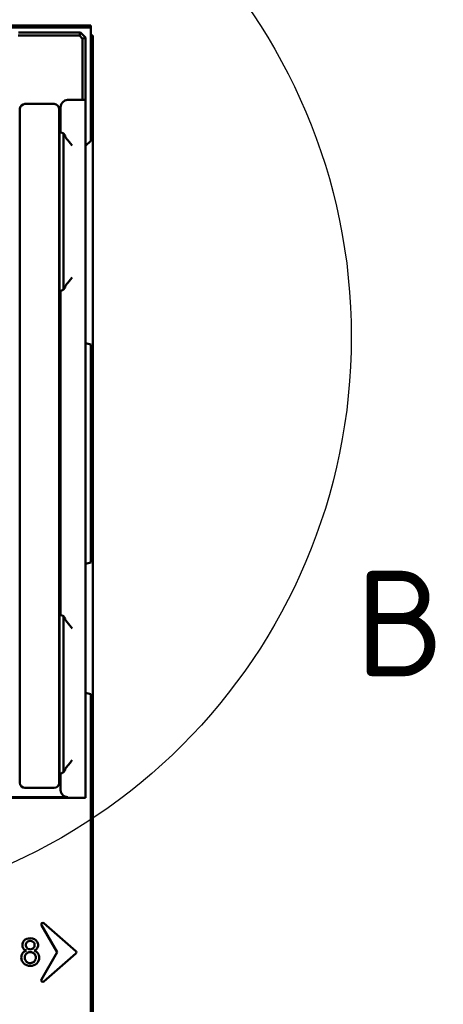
# Model space of a CAD drawing. Header units: millimetres. Extents: x 0 to 5104, y -184 to 1188.
# Tile 95 of 221: x 676 to 718, y 1010 to 1108. Entities that reach past the tile are written whole.
import ezdxf

# ---------------------------------------------------------------- set-up
doc = ezdxf.new("R2010")
doc.units = ezdxf.units.MM
doc.header["$LTSCALE"] = 2
doc.layers.add('Detailumgrenzung (ISO)', color=7, linetype='Continuous', lineweight=25)
doc.layers.add('Sichtbar (ISO)', color=7, linetype='Continuous', lineweight=50)
doc.styles.add('Bezeichnungstext (DIN)', font='isocpeur.ttf')

# ---------------------------------------------------------------- blocks, each defined once
blk = doc.blocks.new('2DDetail2')
at = {"layer": 'Detailumgrenzung (ISO)'}
blk.add_circle((325.719, 538.369), 28.711, dxfattribs=at)
at = {"layer": 'Detailumgrenzung (ISO)', "insert": (354.624, 521.493), "char_height": 5.25, "attachment_point": 7, "style": 'Bezeichnungstext (DIN)'}
blk.add_mtext('B', dxfattribs=at)

msp = doc.modelspace()

# ---------------------------------------------------------------- linework, layer by layer
at = {"layer": 'Sichtbar (ISO)'}
for p, q in [((651.98, 1107.68), (682.93, 1107.68)), ((674.206, 1107.48), (682.543, 1107.48)), ((682.93, 1107.48), (682.543, 1107.48)), ((682.93, 1107.48), (682.93, 1107.68)), ((682.93, 1107.093), (682.93, 1107.48)), ((681.806, 1106.68), (675.729, 1106.68)), ((675.745, 1106.98), (681.93, 1106.98)), ((681.806, 1106.68), (681.93, 1106.98)), ((682.13, 1106.355), (681.806, 1106.68)), ((681.93, 1106.98), (682.43, 1106.48)), ((682.13, 1106.355), (682.43, 1106.48)), ((682.13, 1100.279), (682.13, 1106.355)), ((682.43, 1106.48), (682.43, 1100.295)), ((682.93, 1107.093), (682.93, 1098.755)), ((683.13, 1106.68), (682.93, 1106.68)), ((683.13, 1106.68), (683.13, 611.58)), ((676.391, 1099.885), (679.291, 1099.885)), ((679.941, 1099.579), (679.941, 1097.095)), ((682.13, 1100.279), (680.64, 1100.279)), ((682.13, 1100.279), (682.43, 1100.295)), ((682.43, 1099.671), (682.43, 1100.295)), ((682.43, 1097.673), (682.43, 1099.671)), ((675.891, 1097.885), (675.891, 1099.385)), ((679.791, 1099.385), (679.791, 1097.885)), ((682.93, 1097.61), (682.93, 1098.755)), ((675.891, 1097.885), (675.891, 1033.881)), ((679.791, 1033.881), (679.791, 1097.885)), ((682.43, 1033.261), (682.43, 1097.673)), ((682.93, 1097.61), (682.93, 1096.24)), ((679.941, 1097.095), (679.841, 1096.995)), ((679.841, 1096.995), (679.841, 1096.338)), ((679.941, 1097.095), (680.241, 1096.945)), ((680.241, 1096.738), (680.241, 1096.945)), ((680.241, 1096.945), (680.379, 1096.738)), ((680.241, 1096.738), (680.241, 1095.739)), ((679.841, 1095.739), (679.841, 1096.338)), ((679.841, 1095.739), (679.841, 1082.637)), ((680.241, 1082.637), (680.241, 1095.739)), ((682.43, 1095.72), (682.93, 1096.22)), ((682.93, 1096.228), (682.93, 1096.24)), ((682.93, 1096.22), (682.93, 1096.228)), ((679.841, 1082.038), (679.841, 1082.637)), ((679.841, 1082.038), (679.841, 1081.381)), ((680.241, 1082.637), (680.241, 1081.638)), ((679.841, 1081.381), (679.941, 1081.281)), ((680.241, 1081.431), (679.941, 1081.281)), ((679.941, 1081.281), (679.941, 1049.095)), ((680.379, 1081.638), (680.241, 1081.431)), ((680.241, 1081.431), (680.241, 1081.638)), ((682.43, 1076.114), (682.93, 1075.979)), ((682.93, 1075.973), (682.93, 1075.979)), ((682.93, 1075.964), (682.93, 1075.973)), ((682.93, 1075.964), (682.93, 1074.968)), ((682.93, 1074.003), (682.93, 1074.968)), ((682.93, 1074.003), (682.93, 1056.256)), ((682.93, 1055.291), (682.93, 1056.256)), ((682.93, 1055.291), (682.93, 1054.295)), ((682.43, 1054.146), (682.93, 1054.28)), ((682.93, 1054.286), (682.93, 1054.295)), ((682.93, 1054.28), (682.93, 1054.286)), ((679.941, 1049.095), (679.841, 1048.995)), ((679.841, 1048.995), (679.841, 1048.338)), ((679.941, 1049.095), (680.241, 1048.945)), ((680.241, 1048.738), (680.241, 1048.945)), ((680.241, 1048.945), (680.379, 1048.738)), ((680.241, 1048.738), (680.241, 1047.739)), ((679.841, 1047.739), (679.841, 1048.338)), ((679.841, 1047.739), (679.841, 1034.637)), ((680.241, 1034.637), (680.241, 1047.739)), ((682.43, 1041.326), (682.93, 1041.192)), ((682.93, 1041.186), (682.93, 1041.192)), ((682.93, 1041.177), (682.93, 1041.186)), ((682.93, 1040.181), (682.93, 1041.177)), ((682.93, 1039.216), (682.93, 1040.181)), ((682.93, 1039.216), (682.93, 1030.801)), ((675.891, 1032.381), (675.891, 1033.881)), ((679.791, 1033.881), (679.791, 1032.381)), ((679.841, 1034.038), (679.841, 1034.637)), ((679.841, 1034.038), (679.841, 1033.381)), ((680.241, 1034.637), (680.241, 1033.638)), ((679.841, 1033.381), (679.941, 1033.281)), ((680.241, 1033.431), (679.941, 1033.281)), ((679.941, 1031.658), (679.941, 1033.281)), ((680.379, 1033.638), (680.241, 1033.431)), ((680.241, 1033.431), (680.241, 1033.638)), ((682.43, 1031.261), (682.43, 1033.261)), ((675.029, 1030.959), (680.641, 1030.959)), ((679.291, 1031.881), (676.391, 1031.881)), ((682.43, 1030.893), (682.43, 1031.261)), ((682.43, 1030.893), (674.759, 1030.893)), ((682.93, 1030.32), (682.93, 1030.801)), ((682.93, 1030.32), (682.93, 1030.155)), ((682.93, 1029.193), (682.93, 1030.155)), ((682.93, 1029.193), (682.93, 1009.456)), ((678.023, 1018.226), (679.58, 1015.53)), ((681.451, 1015.647), (678.259, 1018.421)), ((678.023, 1012.833), (679.58, 1015.53)), ((681.451, 1015.412), (678.259, 1012.638))]:
    msp.add_line(p, q, dxfattribs=at)
for centre, radius, start, end in [((676.391, 1099.385), 0.5, 90, 180), ((679.291, 1099.385), 0.5, 0, 90), ((676.391, 1032.381), 0.5, 180, 270), ((679.291, 1032.381), 0.5, 270, 0), ((678.157, 1018.304), 0.155, 49, 210), ((681.349, 1015.53), 0.155, 311, 49), ((678.157, 1012.755), 0.155, 150, 311)]:
    msp.add_arc(centre, radius, start, end, dxfattribs=at)
for centre, major_axis, ratio, start_param, end_param in [((680.641, 1099.578), (0.389, -0.584), 0.998023, 2.554737, 4.123707), ((680.377, 1095.739), (0, 1), 0.034921, 5.952777, 6.230825), ((680.377, 1082.637), (0, -1), 0.034921, 0.05236, 0.330409), ((680.377, 1047.739), (0, 1), 0.034921, 5.952777, 6.230825), ((680.377, 1034.637), (0, 1), 0.034921, 3.193953, 3.472001), ((680.641, 1031.659), (-0.561, -0.42), 0.999049, 5.640226, 7.210109)]:
    msp.add_ellipse(centre, major_axis=major_axis, ratio=ratio, start_param=start_param, end_param=end_param, dxfattribs=at)
for points, knots in [([(681.088, 1095.739), (680.999, 1095.846), (680.901, 1095.963), (680.717, 1096.187), (680.631, 1096.295), (680.515, 1096.451), (680.47, 1096.514), (680.41, 1096.617), (680.392, 1096.657), (680.389, 1096.685)], [0, 0, 0, 0, 0.0419431, 0.0419431, 0.0838861, 0.0838861, 0.1122834, 0.1122834, 0.1381194, 0.1381194, 0.1381194, 0.1381194]), ([(680.389, 1081.691), (680.392, 1081.719), (680.41, 1081.76), (680.47, 1081.862), (680.515, 1081.926), (680.631, 1082.081), (680.717, 1082.189), (680.901, 1082.413), (680.999, 1082.53), (681.088, 1082.637)], [0.3570414, 0.3570414, 0.3570414, 0.3570414, 0.3828774, 0.3828774, 0.4112746, 0.4112746, 0.4532177, 0.4532177, 0.4951608, 0.4951608, 0.4951608, 0.4951608]), ([(681.088, 1047.739), (680.999, 1047.846), (680.901, 1047.963), (680.717, 1048.187), (680.631, 1048.295), (680.515, 1048.451), (680.47, 1048.514), (680.41, 1048.617), (680.392, 1048.657), (680.389, 1048.685)], [0, 0, 0, 0, 0.0419431, 0.0419431, 0.0838861, 0.0838861, 0.1122834, 0.1122834, 0.1381194, 0.1381194, 0.1381194, 0.1381194]), ([(680.389, 1033.691), (680.392, 1033.719), (680.41, 1033.76), (680.47, 1033.862), (680.515, 1033.926), (680.631, 1034.081), (680.717, 1034.189), (680.901, 1034.413), (680.999, 1034.53), (681.088, 1034.637)], [-0.1381194, -0.1381194, -0.1381194, -0.1381194, -0.1122834, -0.1122834, -0.0838861, -0.0838861, -0.0419431, -0.0419431, 0, 0, 0, 0]), ([(677.299, 1015.695), (677.44, 1015.747), (677.631, 1015.884), (677.73, 1016.252), (677.601, 1016.739), (676.961, 1017.025), (676.277, 1016.801), (676.096, 1016.292), (676.207, 1015.88), (676.404, 1015.745), (676.551, 1015.695)], [0, 0, 0, 0, 0.10478, 0.194183, 0.287106, 0.493023, 0.67732, 0.802873, 0.892277, 1, 1, 1, 1]), ([(676.932, 1016.67), (676.881, 1016.672), (676.755, 1016.659), (676.549, 1016.534), (676.441, 1016.251), (676.558, 1015.91), (676.801, 1015.819), (676.932, 1015.822)], [0, 0, 0, 0, 0.107582, 0.282838, 0.495371, 0.724599, 1, 1, 1, 1]), ([(676.932, 1015.822), (677.054, 1015.825), (677.283, 1015.919), (677.391, 1016.251), (677.291, 1016.542), (677.087, 1016.652), (676.971, 1016.669), (676.932, 1016.67)], [0, 0, 0, 0, 0.267345, 0.504981, 0.72906, 0.91266, 1, 1, 1, 1]), ([(676.551, 1015.695), (676.343, 1015.63), (676.096, 1015.459), (675.981, 1014.92), (676.216, 1014.328), (676.925, 1014.106), (677.622, 1014.337), (677.865, 1014.922), (677.73, 1015.451), (677.493, 1015.626), (677.299, 1015.695)], [0, 0, 0, 0, 0.121047, 0.204705, 0.347708, 0.504367, 0.655359, 0.798593, 0.882824, 1, 1, 1, 1]), ([(676.932, 1015.55), (676.884, 1015.552), (676.746, 1015.541), (676.469, 1015.412), (676.31, 1015.007), (676.486, 1014.554), (676.789, 1014.452), (676.932, 1014.456)], [0, 0, 0, 0, 0.081732, 0.244329, 0.499292, 0.758595, 1, 1, 1, 1]), ([(676.932, 1014.456), (677.064, 1014.46), (677.347, 1014.566), (677.535, 1015.007), (677.361, 1015.414), (677.094, 1015.535), (676.967, 1015.549), (676.932, 1015.55)], [0, 0, 0, 0, 0.231422, 0.501453, 0.767027, 0.938079, 1, 1, 1, 1])]:
    msp.add_open_spline(points, degree=3, knots=knots, dxfattribs=at)

# ---------------------------------------------------------------- block references
at = {"layer": 'Detailumgrenzung (ISO)', "xscale": 2, "yscale": 2, "zscale": 2}
msp.add_blockref('2DDetail2', (0, 0), dxfattribs=at)

doc.saveas('drawing.dxf')
